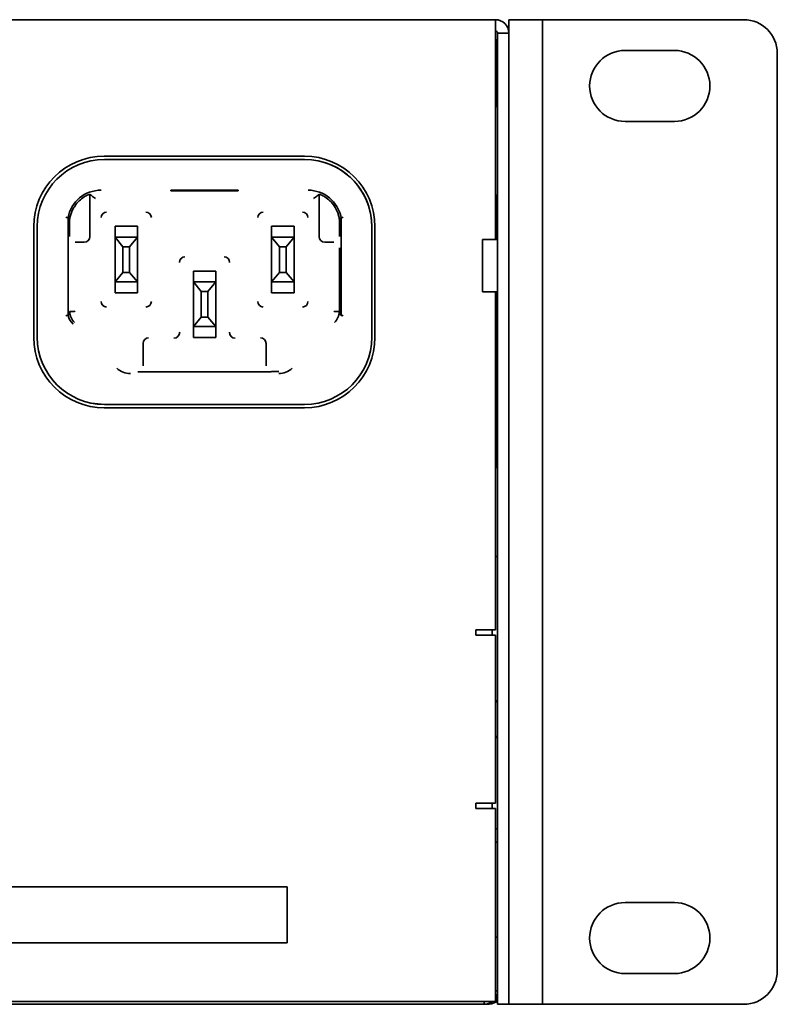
# Model space of a CAD drawing. Header units: millimetres. Extents: x 4 to 590, y 10 to 377.
# Tile 25 of 30: x 567 to 590, y 180 to 209. Entities that reach past the tile are written whole.
import ezdxf

# ---------------------------------------------------------------- set-up
doc = ezdxf.new("R2010")
doc.units = ezdxf.units.MM

msp = doc.modelspace()

# ---------------------------------------------------------------- linework, layer by layer
at = {"color": 7, "linetype": 'Continuous', "lineweight": 35}
for p, q in [((435.694, 209.3378), (581.5607, 209.3378)), ((581.5607, 208.9378), (581.5607, 209.3378)), ((581.9607, 209.3378), (582.9607, 209.3378)), ((581.9607, 208.9378), (581.9607, 209.3378)), ((582.9607, 209.3378), (582.9607, 208.3378)), ((583.1274, 209.3378), (582.9607, 209.3378)), ((588.9607, 209.3378), (583.1274, 209.3378)), ((581.5607, 208.9378), (581.5607, 202.7878)), ((581.6274, 208.9378), (581.9607, 208.9378)), ((581.6274, 208.8236), (581.6274, 208.9378)), ((581.6274, 208.8236), (581.6274, 206.5986)), ((581.9607, 208.9378), (581.9607, 208.8236)), ((581.9607, 208.8236), (581.9607, 206.5986)), ((581.594, 208.6378), (581.594, 206.7545)), ((585.4274, 208.4212), (586.894, 208.4212)), ((582.9607, 180.9878), (582.9607, 208.3378)), ((589.9607, 180.9878), (589.9607, 208.3378)), ((581.6274, 206.7545), (581.5607, 206.7545)), ((581.6274, 205.7129), (581.6274, 206.5986)), ((581.9607, 206.5986), (581.9607, 205.7129)), ((586.894, 206.3045), (585.4274, 206.3045)), ((581.6274, 205.7129), (581.6274, 180.9878)), ((581.9607, 205.7129), (581.9607, 180.9878)), ((575.8719, 205.269), (569.9052, 205.269)), ((575.8774, 205.1712), (569.9107, 205.1712)), ((576.3625, 205.1115), (576.3625, 205.1115)), ((569.4774, 204.1281), (569.4774, 204.1357)), ((569.4774, 202.8712), (569.4774, 204.1357)), ((569.4774, 204.1281), (569.4774, 202.8712)), ((571.8941, 204.2361), (571.8941, 204.2516)), ((571.8941, 204.2516), (573.8941, 204.2516)), ((571.8941, 204.2516), (571.8941, 204.2361)), ((573.8941, 204.2361), (571.8941, 204.2361)), ((573.8941, 204.2516), (573.8941, 204.2361)), ((576.3107, 204.1357), (576.3107, 202.8712)), ((576.3107, 202.8712), (576.3107, 204.1281)), ((581.5607, 204.1045), (581.6274, 204.1045)), ((581.594, 204.1045), (581.594, 202.7878)), ((568.8271, 203.4411), (568.8271, 200.5216)), ((576.961, 200.5216), (576.961, 203.4411)), ((567.8052, 203.169), (567.8052, 199.869)), ((567.9107, 203.1712), (567.9107, 199.8712)), ((568.8684, 202.8712), (568.8684, 203.3315)), ((570.8941, 203.1795), (570.2274, 203.1795)), ((570.2274, 202.9212), (570.2274, 203.1795)), ((570.8941, 203.1795), (570.8941, 201.1962)), ((570.8941, 203.1795), (570.8941, 202.9212)), ((570.8941, 203.1795), (570.8941, 203.1795)), ((575.5607, 203.1795), (574.8941, 203.1795)), ((574.8941, 202.9212), (574.8941, 203.1795)), ((575.5607, 203.1795), (575.5607, 201.1962)), ((575.5607, 203.1795), (575.5607, 202.9212)), ((575.5607, 203.1795), (575.5607, 203.1795)), ((576.9197, 203.3315), (576.9197, 202.8712)), ((577.8774, 199.8712), (577.8774, 203.1712)), ((577.8774, 199.8712), (577.8774, 203.1712)), ((577.9719, 199.869), (577.9719, 203.169)), ((570.2274, 202.8545), (570.2274, 202.9212)), ((570.2274, 202.8545), (570.4607, 202.5712)), ((570.8941, 202.8545), (570.2274, 202.8545)), ((570.2274, 201.5212), (570.2274, 202.8545)), ((570.2274, 202.8545), (570.8941, 202.8545)), ((570.6607, 202.5712), (570.8941, 202.8545)), ((570.8941, 202.9212), (570.8941, 202.8545)), ((570.8941, 201.5212), (570.8941, 202.8545)), ((574.8941, 202.8545), (574.8941, 202.9212)), ((574.8941, 202.8545), (575.1274, 202.5712)), ((575.5607, 202.8545), (574.8941, 202.8545)), ((574.8941, 201.5212), (574.8941, 202.8545)), ((574.8941, 202.8545), (575.5607, 202.8545)), ((575.3274, 202.5712), (575.5607, 202.8545)), ((575.5607, 202.9212), (575.5607, 202.8545)), ((575.5607, 201.5212), (575.5607, 202.8545)), ((569.0376, 202.7045), (569.3107, 202.7045)), ((569.3107, 202.7045), (569.0428, 202.7045)), ((570.4607, 202.5712), (570.4607, 201.8045)), ((570.6607, 202.5712), (570.4607, 202.5712)), ((570.6607, 201.8045), (570.6607, 202.5712)), ((575.1274, 202.5712), (575.1274, 201.8045)), ((575.3274, 202.5712), (575.1274, 202.5712)), ((575.3274, 201.8045), (575.3274, 202.5712)), ((576.437, 202.7095), (576.437, 202.7095)), ((576.4774, 202.7045), (576.7506, 202.7045)), ((576.7453, 202.7045), (576.4774, 202.7045)), ((576.912, 202.5378), (576.912, 200.6408)), ((581.594, 202.7878), (581.1774, 202.7878)), ((581.1774, 202.7878), (581.1774, 201.2212)), ((570.4607, 201.8045), (570.2274, 201.5212)), ((570.6607, 201.8045), (570.4607, 201.8045)), ((570.8941, 201.5212), (570.6607, 201.8045)), ((573.2274, 201.8462), (572.5607, 201.8462)), ((572.5607, 201.8462), (572.5607, 201.5878)), ((573.2274, 201.8462), (573.2274, 201.5878)), ((573.2274, 201.8462), (573.2274, 201.8462)), ((573.2274, 201.8462), (573.2274, 199.8628)), ((575.1274, 201.8045), (574.8941, 201.5212)), ((575.3274, 201.8045), (575.1274, 201.8045)), ((575.5607, 201.5212), (575.3274, 201.8045)), ((570.2274, 201.5212), (570.8941, 201.5212)), ((570.8941, 201.5212), (570.2274, 201.5212)), ((570.2274, 201.4545), (570.2274, 201.5212)), ((570.2274, 201.1962), (570.2274, 201.4545)), ((570.8941, 201.5212), (570.8941, 201.5212)), ((570.8941, 201.5212), (570.8941, 201.4545)), ((570.8941, 201.1962), (570.8941, 201.4545)), ((572.5607, 201.5212), (572.5607, 201.5878)), ((573.2274, 201.5212), (572.5607, 201.5212)), ((572.5607, 201.5212), (572.7941, 201.2378)), ((572.5607, 201.5212), (572.5607, 200.1878)), ((572.5607, 201.5212), (573.2274, 201.5212)), ((572.9941, 201.2378), (573.2274, 201.5212)), ((573.2274, 201.5878), (573.2274, 201.5212)), ((573.2274, 201.5212), (573.2274, 200.1878)), ((574.8941, 201.5212), (575.5607, 201.5212)), ((575.5607, 201.5212), (574.8941, 201.5212)), ((574.8941, 201.4545), (574.8941, 201.5212)), ((574.8941, 201.1962), (574.8941, 201.4545)), ((575.5607, 201.5212), (575.5607, 201.5212)), ((575.5607, 201.5212), (575.5607, 201.4545)), ((575.5607, 201.1962), (575.5607, 201.4545)), ((570.8941, 201.1962), (570.2274, 201.1962)), ((570.2274, 201.1962), (570.8941, 201.1962)), ((570.2274, 201.1962), (570.2274, 201.1962)), ((570.8941, 201.1962), (570.8941, 201.1962)), ((572.7941, 201.2378), (572.9941, 201.2378)), ((572.7941, 201.2378), (572.7941, 200.4712)), ((572.9941, 200.4712), (572.9941, 201.2378)), ((574.8941, 201.1962), (575.5607, 201.1962)), ((575.5607, 201.1962), (574.8941, 201.1962)), ((574.8941, 201.1962), (574.8941, 201.1962)), ((575.5607, 201.1962), (575.5607, 201.1962)), ((581.1774, 201.2212), (581.594, 201.2212)), ((581.5607, 201.2212), (581.5607, 191.1545)), ((581.594, 201.2212), (581.594, 195.9878)), ((572.7941, 200.4712), (572.5607, 200.1878)), ((572.7941, 200.4712), (572.9941, 200.4712)), ((573.2274, 200.1878), (572.9941, 200.4712)), ((572.5607, 200.1878), (573.2274, 200.1878)), ((573.2274, 200.1878), (572.5607, 200.1878)), ((572.5607, 200.1212), (572.5607, 200.1878)), ((573.2274, 200.1878), (573.2274, 200.1878)), ((573.2274, 200.1878), (573.2274, 200.1212)), ((572.5607, 199.8628), (572.5607, 200.1212)), ((573.2274, 200.1212), (573.2274, 199.8628)), ((571.062, 199.6878), (571.062, 199.0188)), ((573.2274, 199.8628), (572.5607, 199.8628)), ((572.5607, 199.8628), (573.2274, 199.8628)), ((572.5607, 199.8628), (572.5607, 199.8628)), ((573.2274, 199.8628), (573.2274, 199.8628)), ((574.7261, 199.0188), (574.7261, 199.6878)), ((574.6148, 198.8403), (571.1733, 198.8403)), ((575.1036, 198.8528), (574.8926, 198.8528)), ((569.4256, 197.9309), (569.4256, 197.9309)), ((569.9107, 197.8712), (575.8774, 197.8712)), ((569.9107, 197.8712), (575.8774, 197.8712)), ((569.9052, 197.769), (575.8719, 197.769)), ((581.6274, 195.9878), (581.5607, 195.9878)), ((581.5607, 193.3378), (581.6274, 193.3378)), ((580.9818, 191.1545), (581.5607, 191.1545)), ((580.9818, 190.9878), (580.9818, 191.1545)), ((581.4607, 190.9878), (581.4607, 191.1545)), ((580.9818, 190.9878), (581.5607, 190.9878)), ((581.5607, 190.9878), (581.5607, 185.9878)), ((581.6274, 189.0545), (581.5607, 188.9878)), ((581.5607, 187.9878), (581.6274, 187.9212)), ((580.9818, 185.8212), (580.9818, 185.9878)), ((581.5607, 185.9878), (580.9818, 185.9878)), ((581.5607, 185.8212), (580.9818, 185.8212)), ((581.4607, 185.9226), (581.4607, 185.9878)), ((581.4607, 185.8212), (581.4607, 185.9226)), ((581.5607, 185.8212), (581.5607, 180.0712)), ((581.6274, 185.2212), (581.5607, 185.2212)), ((581.6274, 184.8212), (581.5607, 184.8212)), ((557.6866, 183.491), (575.3533, 183.4909)), ((575.3533, 183.4909), (575.3532, 181.8242)), ((585.4274, 183.0212), (586.894, 183.0212)), ((581.6274, 181.9878), (581.5607, 181.9878)), ((575.3532, 181.8242), (557.6866, 181.8243)), ((581.6274, 179.9878), (581.6274, 180.9878)), ((581.9607, 180.9878), (581.9607, 179.9878)), ((582.9607, 180.9878), (582.9607, 179.9878)), ((586.894, 180.9045), (585.4274, 180.9045)), ((581.6274, 180.3878), (581.5607, 180.3878)), ((581.594, 180.228), (581.594, 180.0592)), ((581.5607, 180.0712), (435.694, 180.0712)), ((581.2274, 179.9878), (436.0274, 179.9878)), ((581.2274, 179.9878), (581.2274, 180.0712)), ((581.294, 179.9878), (581.2274, 179.9878)), ((581.594, 180.0592), (581.6274, 180.0772)), ((581.9607, 179.9878), (581.6274, 179.9878)), ((582.9607, 179.9878), (581.9607, 179.9878)), ((582.9607, 179.9878), (583.1274, 179.9878)), ((583.1274, 179.9878), (588.9607, 179.9878))]:
    msp.add_line(p, q, dxfattribs=at)
at = {"color": 7, "linetype": 'Continuous', "lineweight": 35, "flags": 128}
msp.add_lwpolyline([(569.4256, 197.9309), (569.5205, 197.9096), (569.9107, 197.8712)], dxfattribs=at)
at = {"color": 7, "linetype": 'Continuous', "lineweight": 35}
for centre, radius, start, end in [((581.5607, 208.9378), 0.4, 0, 90), ((588.9607, 208.3378), 1, 0, 90), ((581.5607, 208.9378), 0.0667, 0, 90), ((581.2607, 208.6378), 0.3333, 0, 25.84193), ((585.4274, 207.3628), 1.0583, 90, 270), ((586.894, 207.3628), 1.0583, 270, 90), ((569.9052, 203.169), 2.1, 90, 180), ((569.9107, 203.1712), 2, 90, 180), ((575.8719, 203.169), 2.1, 0, 90), ((575.8774, 203.1712), 2, 0, 90), ((575.8774, 203.1712), 2, 0, 75.96375), ((569.8107, 203.2545), 1.0012, 90, 169.25816), ((569.8107, 203.2545), 0.9438, 121.99036, 145.27158), ((575.9774, 203.2545), 1.0012, 10.74184, 90), ((575.9774, 203.2545), 0.9438, 34.72842, 58.00964), ((569.9774, 203.4378), 0.1654, 90, 180), ((571.1441, 203.4378), 0.1654, 0, 90), ((574.6441, 203.4378), 0.1654, 90, 180), ((575.8107, 203.4378), 0.1654, 0, 90), ((569.3107, 202.8712), 0.1667, 270, 0), ((576.4774, 202.8712), 0.1667, 180, 270), ((576.4774, 202.8712), 0.1667, 180, 270), ((581.594, 202.8212), 0.0333, 270, 360), ((572.3107, 202.1045), 0.1654, 90, 180), ((573.4774, 202.1045), 0.1654, 0, 90), ((581.594, 201.1878), 0.0333, 0, 90), ((569.9774, 200.9378), 0.1654, 180, 270), ((571.1441, 200.9378), 0.1654, 270, 0), ((574.6441, 200.9378), 0.1654, 180, 270), ((575.8107, 200.9378), 0.1654, 270, 0), ((569.3774, 200.6616), 0.5678, 194.2794, 225), ((569.3774, 200.6616), 0.5017, 182.38094, 225), ((576.4107, 200.6616), 0.5017, 315, 357.61984), ((571.9774, 200.0212), 0.1776, 270, 0), ((573.8107, 200.0212), 0.1776, 180, 270), ((569.9052, 199.869), 2.1, 180, 270), ((569.9107, 199.8712), 2, 180, 270), ((571.2274, 199.6878), 0.1654, 90, 180), ((574.5607, 199.6878), 0.1654, 0, 90), ((575.8719, 199.869), 2.1, 270, 0), ((575.8774, 199.8712), 2, 270, 0), ((575.8774, 199.8712), 2, 270, 0), ((570.6845, 199.3545), 0.5678, 225, 270), ((575.1036, 199.3545), 0.5678, 270, 315), ((585.4274, 181.9628), 1.0583, 90, 270), ((586.894, 181.9628), 1.0583, 270, 90), ((588.9607, 180.9878), 1, 270, 0), ((581.2274, 180.3878), 0.4, 326.44269, 0), ((581.2274, 180.3878), 0.4, 270, 307.65846), ((581.294, 180.6545), 0.6667, 270, 296.74368)]:
    msp.add_arc(centre, radius, start, end, dxfattribs=at)
for points, knots in [([(569.4774, 204.1357), (569.4774, 204.1362), (569.4565, 204.1292), (569.4082, 204.108), (569.3895, 204.0992), (569.3505, 204.0788), (569.3305, 204.0673), (569.3107, 204.055)], [0, 0, 0, 0, 0.5, 0.5, 0.75, 0.75, 1, 1, 1, 1]), ([(569.4774, 204.1281), (569.4776, 204.1279), (569.4835, 204.1239), (569.5036, 204.1099), (569.5177, 204.1), (569.5664, 204.0648), (569.6061, 204.035), (569.6441, 204.0046)], [0, 0, 0, 0, 0.25, 0.25, 0.5, 0.5, 1, 1, 1, 1]), ([(576.3107, 204.1281), (576.3105, 204.1279), (576.3046, 204.1239), (576.2845, 204.1099), (576.2704, 204.1), (576.2217, 204.0648), (576.182, 204.035), (576.1441, 204.0046)], [0, 0, 0, 0, 0.25, 0.25, 0.5, 0.5, 1, 1, 1, 1]), ([(576.4774, 204.055), (576.4378, 204.0797), (576.3967, 204.1007), (576.3477, 204.1222), (576.3343, 204.1274), (576.3157, 204.1343), (576.3107, 204.1359), (576.3107, 204.1357)], [0, 0, 0, 0, 0.5, 0.5, 0.75, 0.75, 1, 1, 1, 1]), ([(569.0351, 203.7922), (569.0094, 203.7552), (568.987, 203.7174), (568.9476, 203.6394), (568.9309, 203.5995), (568.9034, 203.5201), (568.8926, 203.4802), (568.8803, 203.4202), (568.8768, 203.4001), (568.8727, 203.3705), (568.8715, 203.3607), (568.87, 203.347), (568.8695, 203.3425), (568.8688, 203.3347), (568.8684, 203.3313), (568.8684, 203.3315)], [0, 0, 0, 0, 0.25, 0.25, 0.5, 0.5, 0.75, 0.75, 0.875, 0.875, 0.9375, 0.9375, 0.96875, 0.96875, 1, 1, 1, 1]), ([(576.9197, 203.3315), (576.9197, 203.3313), (576.9193, 203.3348), (576.9186, 203.3426), (576.9181, 203.3471), (576.9166, 203.3609), (576.9154, 203.3707), (576.9112, 203.4001), (576.9078, 203.4203), (576.8955, 203.4804), (576.8846, 203.5203), (576.8436, 203.639), (576.8042, 203.7183), (576.7531, 203.7922)], [0, 0, 0, 0, 0.03125, 0.03125, 0.0625, 0.0625, 0.125, 0.125, 0.25, 0.25, 0.5, 0.5, 1, 1, 1, 1]), ([(568.8271, 203.4411), (568.8269, 203.4411), (568.8196, 203.4418), (568.795, 203.4441), (568.7777, 203.4457), (568.7604, 203.4473)], [0, 0, 0, 0, 0.5, 0.5, 1, 1, 1, 1]), ([(568.8684, 203.3315), (568.8649, 203.3464), (568.8615, 203.3577), (568.8546, 203.3784), (568.8512, 203.3875), (568.8409, 203.413), (568.834, 203.4276), (568.8271, 203.4411)], [0, 0, 0, 0, 0.25, 0.25, 0.5, 0.5, 1, 1, 1, 1]), ([(576.961, 203.4411), (576.9541, 203.4276), (576.9472, 203.413), (576.9369, 203.3875), (576.9335, 203.3784), (576.9266, 203.3577), (576.9232, 203.3464), (576.9197, 203.3315)], [0, 0, 0, 0, 0.5, 0.5, 0.75, 0.75, 1, 1, 1, 1]), ([(576.961, 203.4411), (576.9612, 203.4411), (576.9685, 203.4418), (576.9931, 203.4441), (577.0104, 203.4457), (577.0277, 203.4473)], [0, 0, 0, 0, 0.5, 0.5, 1, 1, 1, 1]), ([(568.8271, 200.5216), (568.8269, 200.5215), (568.8196, 200.5206), (568.795, 200.5176), (568.7776, 200.5155), (568.7604, 200.5134)], [0, 0, 0, 0, 0.5, 0.5, 1, 1, 1, 1]), ([(568.8271, 200.5216), (568.8353, 200.5341), (568.8434, 200.5476), (568.8557, 200.5722), (568.8598, 200.581), (568.8659, 200.5973), (568.868, 200.6033), (568.871, 200.6141), (568.8721, 200.618), (568.8741, 200.6273), (568.8751, 200.6322), (568.8761, 200.6408)], [0, 0, 0, 0, 0.5, 0.5, 0.75, 0.75, 0.875, 0.875, 0.9375, 0.9375, 1, 1, 1, 1]), ([(568.8761, 200.6408), (568.8765, 200.6408), (568.8947, 200.6412), (568.9561, 200.6425), (568.9996, 200.6435), (569.0428, 200.6446)], [0, 0, 0, 0, 0.5, 0.5, 1, 1, 1, 1]), ([(576.912, 200.6408), (576.9116, 200.6408), (576.9108, 200.6408), (576.9058, 200.6409), (576.8981, 200.6411), (576.8877, 200.6413), (576.8749, 200.6416), (576.86, 200.6419), (576.8433, 200.6423), (576.8252, 200.6427), (576.806, 200.6431), (576.7861, 200.6436), (576.7658, 200.6441), (576.7521, 200.6444), (576.7453, 200.6446)], [0, 0, 0, 0, 0.0882949, 0.1756865, 0.2621754, 0.3477621, 0.4324471, 0.5162307, 0.599113, 0.681094, 0.7621735, 0.8423513, 0.9216269, 1, 1, 1, 1]), ([(576.912, 200.6408), (576.913, 200.6322), (576.914, 200.6273), (576.916, 200.618), (576.9171, 200.6141), (576.9201, 200.6033), (576.9222, 200.5973), (576.9283, 200.581), (576.9324, 200.5722), (576.9447, 200.5476), (576.9528, 200.5341), (576.961, 200.5216)], [0, 0, 0, 0, 0.0625, 0.0625, 0.125, 0.125, 0.25, 0.25, 0.5, 0.5, 1, 1, 1, 1]), ([(576.961, 200.5216), (576.9612, 200.5215), (576.9685, 200.5206), (576.9931, 200.5176), (577.0105, 200.5155), (577.0277, 200.5134)], [0, 0, 0, 0, 0.5, 0.5, 1, 1, 1, 1]), ([(571.0497, 198.8407), (571.0416, 198.8407), (571.0246, 198.8408), (570.9994, 198.841), (570.9723, 198.8412), (570.9407, 198.8415), (570.9181, 198.8417), (570.905, 198.8418)], [0, 0, 0, 0, 0.1511748, 0.3171351, 0.4985498, 0.7070002, 1, 1, 1, 1]), ([(574.8831, 198.8418), (574.8703, 198.8417), (574.8477, 198.8415), (574.8124, 198.8412), (574.7776, 198.8409), (574.751, 198.8408), (574.7385, 198.8407)], [0, 0, 0, 0, 0.2856147, 0.5019145, 0.7634213, 1, 1, 1, 1])]:
    msp.add_open_spline(points, degree=3, knots=knots, dxfattribs=at)
for points in [[(569.4774, 204.1281), (569.4774, 204.1281), (569.4774, 204.1281), (569.4774, 204.1281)], [(571.1733, 198.8403), (571.1298, 198.8403), (571.0879, 198.8405), (571.0497, 198.8407)], [(574.7385, 198.8407), (574.7002, 198.8405), (574.6585, 198.8403), (574.6148, 198.8403)]]:
    msp.add_open_spline(points, degree=3, dxfattribs=at)

doc.saveas('drawing.dxf')
